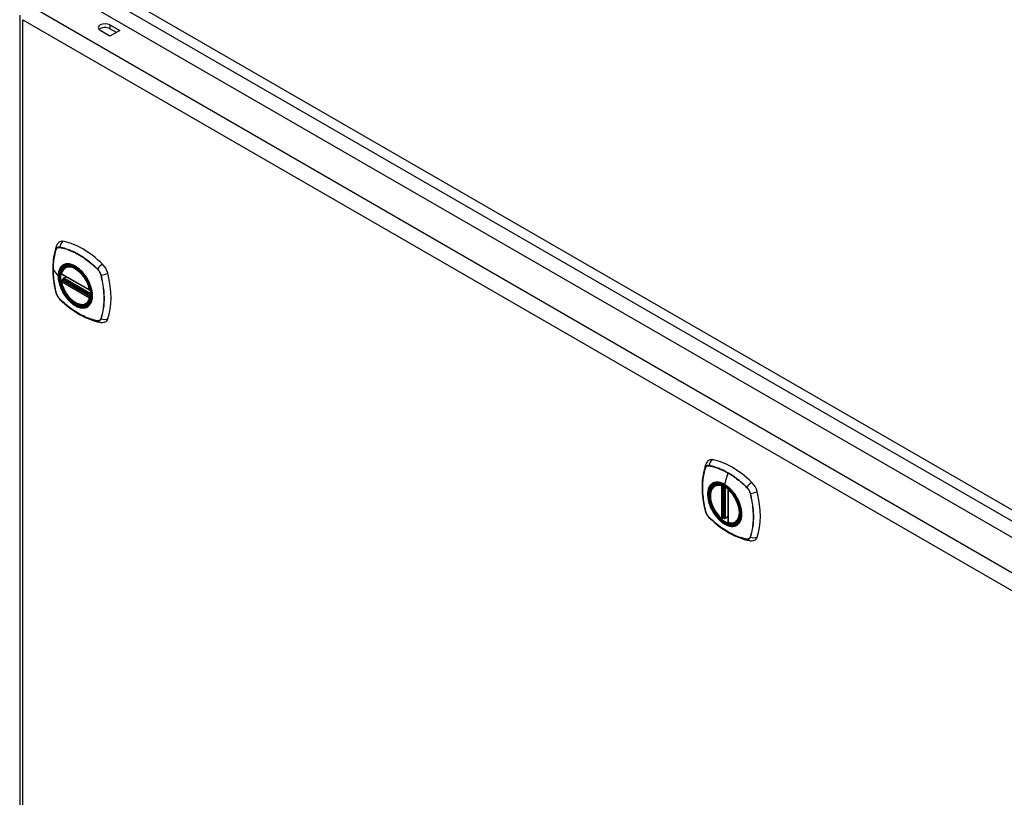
# Model space of a CAD drawing. Header units: inches. Extents: x 11 to 198, y 14 to 125.
# Tile 22 of 24: x 169 to 183, y 88 to 99. Entities that reach past the tile are written whole.
import ezdxf

# ---------------------------------------------------------------- set-up
doc = ezdxf.new("R2010")
doc.units = ezdxf.units.IN
doc.header["$MEASUREMENT"] = 0
doc.layers.add('Visible Edges(ANSI)', color=7, linetype='Continuous', lineweight=25)
doc.layers.add('Visible Tangent Edges(ANSI)', color=7, linetype='Continuous', lineweight=25)

msp = doc.modelspace()

# ---------------------------------------------------------------- linework, layer by layer
at = {"layer": 'Visible Edges(ANSI)'}
for p, q in [((169.135, 99.79), (190.062, 87.707)), ((168.522, 99.397), (168.522, 65.528)), ((169.852, 99.088), (169.709, 99.171)), ((169.852, 99.254), (169.996, 99.171)), ((169.948, 99.144), (169.852, 99.199)), ((169.996, 99.171), (169.852, 99.088)), ((169.197, 95.686), (169.207, 95.692)), ((169.14, 95.582), (169.554, 95.343)), ((169.14, 95.486), (169.154, 95.494)), ((169.16, 95.506), (169.16, 95.508)), ((169.165, 95.52), (169.206, 95.544)), ((169.51, 95.144), (169.52, 95.15)), ((178.768, 92.467), (178.778, 92.473)), ((178.962, 92.406), (178.962, 91.928)), ((178.894, 91.984), (178.88, 91.976)), ((178.908, 91.982), (178.906, 91.983)), ((178.962, 92.004), (178.922, 91.981)), ((179.081, 91.925), (179.091, 91.931))]:
    msp.add_line(p, q, dxfattribs=at)
at = {"layer": 'Visible Edges(ANSI)', "flags": 128}
for points in [[(169.06, 95.991), (169.048, 95.954), (169.038, 95.916), (169.029, 95.877), (169.022, 95.838), (169.017, 95.797), (169.013, 95.756), (169.01, 95.714), (169.01, 95.671), (169.01, 95.628), (169.013, 95.584), (169.016, 95.539), (169.022, 95.494), (169.028, 95.449), (169.036, 95.403), (169.046, 95.358), (169.057, 95.311)], [(169.103, 96.053), (169.095, 96.046), (169.088, 96.039), (169.076, 96.023), (169.067, 96.007), (169.06, 95.991)], [(169.135, 95.595), (169.139, 95.61), (169.144, 95.624), (169.151, 95.637), (169.158, 95.649), (169.166, 95.66), (169.176, 95.67), (169.186, 95.678), (169.197, 95.686)], [(169.154, 95.494), (169.157, 95.496), (169.159, 95.499), (169.16, 95.503), (169.16, 95.506)], [(169.45, 95.606), (169.468, 95.583), (169.486, 95.56), (169.503, 95.535), (169.518, 95.51), (169.533, 95.484), (169.546, 95.457), (169.557, 95.43), (169.567, 95.402)], [(169.51, 95.144), (169.498, 95.138), (169.486, 95.133), (169.474, 95.13), (169.46, 95.128), (169.447, 95.128), (169.433, 95.129), (169.419, 95.131), (169.404, 95.134), (169.39, 95.139), (169.375, 95.145), (169.36, 95.152), (169.345, 95.16), (169.331, 95.169), (169.316, 95.179), (169.302, 95.19), (169.288, 95.202), (169.274, 95.215), (169.261, 95.229), (169.248, 95.244), (169.235, 95.259), (169.223, 95.275), (169.211, 95.292), (169.2, 95.309), (169.19, 95.326), (169.18, 95.344), (169.171, 95.363), (169.163, 95.381), (169.156, 95.4), (169.149, 95.418), (169.143, 95.437), (169.139, 95.456), (169.135, 95.474)], [(169.057, 95.311), (169.061, 95.297), (169.066, 95.283), (169.072, 95.269), (169.079, 95.256), (169.087, 95.244), (169.096, 95.232), (169.105, 95.22), (169.116, 95.209)], [(169.116, 95.209), (169.15, 95.177), (169.185, 95.146), (169.221, 95.116), (169.257, 95.087), (169.293, 95.06), (169.329, 95.035), (169.366, 95.011), (169.404, 94.989), (169.441, 94.968), (169.478, 94.949), (169.516, 94.932), (169.554, 94.916), (169.592, 94.902), (169.63, 94.89), (169.668, 94.881), (169.706, 94.873)], [(169.706, 94.873), (169.723, 94.87), (169.742, 94.87), (169.761, 94.873), (169.771, 94.875), (169.781, 94.879)], [(178.631, 92.772), (178.619, 92.736), (178.608, 92.698), (178.6, 92.659), (178.593, 92.619), (178.587, 92.579), (178.583, 92.538), (178.581, 92.495), (178.58, 92.453), (178.581, 92.409), (178.583, 92.365), (178.587, 92.321), (178.592, 92.276), (178.599, 92.231), (178.607, 92.185), (178.617, 92.139), (178.628, 92.093)], [(178.674, 92.835), (178.666, 92.828), (178.659, 92.82), (178.647, 92.805), (178.638, 92.789), (178.631, 92.772)], [(178.866, 91.977), (178.852, 91.99), (178.839, 92.003), (178.825, 92.018), (178.812, 92.033), (178.8, 92.048), (178.788, 92.065), (178.777, 92.081), (178.766, 92.099), (178.756, 92.116), (178.747, 92.135), (178.738, 92.153), (178.73, 92.171), (178.723, 92.19), (178.717, 92.209), (178.712, 92.227), (178.707, 92.246), (178.704, 92.264), (178.701, 92.282), (178.7, 92.3), (178.699, 92.317), (178.7, 92.334), (178.701, 92.35), (178.703, 92.366), (178.707, 92.381), (178.711, 92.395), (178.716, 92.408), (178.722, 92.421), (178.73, 92.432), (178.738, 92.443), (178.747, 92.452), (178.757, 92.46), (178.768, 92.467)], [(179.02, 92.387), (179.039, 92.365), (179.057, 92.342), (179.074, 92.317), (179.089, 92.291), (179.103, 92.265), (179.116, 92.238), (179.128, 92.211), (179.138, 92.184)], [(178.628, 92.093), (178.632, 92.079), (178.637, 92.065), (178.643, 92.051), (178.65, 92.038), (178.658, 92.026), (178.666, 92.014), (178.676, 92.002), (178.686, 91.991)], [(178.686, 91.991), (178.721, 91.959), (178.756, 91.927), (178.791, 91.898), (178.827, 91.869), (178.863, 91.842), (178.9, 91.817), (178.937, 91.793), (178.974, 91.77), (179.012, 91.75), (179.049, 91.731), (179.087, 91.713), (179.125, 91.698), (179.163, 91.684), (179.201, 91.672), (179.238, 91.662), (179.276, 91.654)], [(178.906, 91.983), (178.904, 91.985), (178.9, 91.986), (178.897, 91.985), (178.894, 91.984)], [(179.081, 91.925), (179.069, 91.919), (179.056, 91.915), (179.043, 91.912), (179.029, 91.91), (179.015, 91.91), (179.001, 91.911), (178.986, 91.913), (178.971, 91.917)], [(179.276, 91.654), (179.294, 91.652), (179.312, 91.652), (179.332, 91.655), (179.342, 91.657), (179.352, 91.661)]]:
    msp.add_lwpolyline(points, dxfattribs=at)
at = {"layer": 'Visible Edges(ANSI)'}
for centre, start, end in [((169.146, 95.592), 166.5554, 240), ((169.171, 95.51), 120, 187.8283), ((169.146, 95.476), 120, 190.611), ((169.56, 95.353), 240, 282.6344), ((178.974, 92.406), 137.3656, 180), ((178.874, 91.986), 229.389, 300), ((178.916, 91.991), 232.1717, 300), ((178.974, 91.928), 180, 253.4446)]:
    msp.add_arc(centre, 0.0118, start, end, dxfattribs=at)
for centre, major_axis, start_param, end_param in [((169.781, 99.213), (-0.102, 0), 3.926991, 7.068583), ((169.781, 99.157), (-0.102, 0), 3.926991, 5.789668), ((169.2, 95.905), (-0.089, 0.153), 5.825423, 6.381985), ((169.451, 94.908), (-0.64, 1.108), 5.170151, 5.825423), ((169.346, 95.41), (0.157, -0.273), 2.363977, 7.060801), ((169.702, 95.616), (0.089, -0.153), 1.113034, 2.028558), ((168.964, 95.752), (-0.64, 1.108), 3.599355, 4.254627), ((169.702, 95.036), (0.089, -0.153), 6.184386, 6.740947), ((178.771, 92.687), (-0.089, 0.153), 5.825423, 6.381985), ((179.022, 91.69), (-0.64, 1.108), 5.170151, 5.825423), ((178.917, 92.192), (0.157, -0.273), 2.363977, 7.060801), ((179.273, 92.398), (0.089, -0.153), 1.113034, 2.028558), ((178.535, 92.534), (-0.64, 1.108), 3.599355, 4.254627), ((179.273, 91.818), (0.089, -0.153), 6.184386, 6.740947)]:
    msp.add_ellipse(centre, major_axis=major_axis, ratio=0.57735, start_param=start_param, end_param=end_param, dxfattribs=at)
for centre, major_axis in [((169.343, 95.408), (0.16, -0.277)), ((178.913, 92.19), (-0.16, 0.277))]:
    msp.add_ellipse(centre, major_axis=major_axis, ratio=0.57735, dxfattribs=at)
at = {"layer": 'Visible Tangent Edges(ANSI)'}
for p, q in [((190.415, 87.907), (169.342, 100.074)), ((169.272, 99.953), (190.345, 87.786)), ((189.61, 87.446), (168.683, 99.529)), ((168.569, 99.332), (189.497, 87.249)), ((168.569, 65.463), (168.569, 99.332)), ((169.852, 99.254), (169.852, 99.199)), ((169.06, 95.946), (169.06, 95.946)), ((169.112, 95.976), (169.112, 95.976)), ((169.014, 95.652), (169.089, 95.554)), ((169.667, 95.656), (169.667, 95.655)), ((169.552, 95.348), (169.138, 95.587)), ((169.146, 95.486), (169.158, 95.492)), ((169.158, 95.492), (169.568, 95.256)), ((169.569, 95.273), (169.166, 95.505)), ((169.171, 95.52), (169.21, 95.542)), ((169.569, 95.29), (169.171, 95.52)), ((169.719, 95.566), (169.719, 95.565)), ((169.138, 95.471), (169.552, 95.232)), ((169.56, 95.247), (169.146, 95.486)), ((169.06, 95.305), (169.06, 95.306)), ((169.112, 95.215), (169.112, 95.216)), ((169.567, 95.251), (169.56, 95.247)), ((169.719, 94.925), (169.719, 94.925)), ((169.667, 94.895), (169.667, 94.895)), ((178.683, 92.758), (178.683, 92.757)), ((178.631, 92.727), (178.631, 92.728)), ((178.96, 92.651), (178.912, 92.481)), ((178.866, 92.459), (178.866, 91.982)), ((178.882, 92.459), (178.889, 92.463)), ((178.882, 91.982), (178.882, 92.459)), ((178.894, 92.462), (178.894, 91.988)), ((178.909, 91.989), (178.909, 92.454)), ((178.924, 91.986), (178.924, 92.445)), ((178.966, 91.924), (178.966, 92.402)), ((179.237, 92.437), (179.238, 92.437)), ((179.289, 92.348), (179.29, 92.347)), ((178.631, 92.087), (178.631, 92.087)), ((178.962, 92.008), (178.924, 91.986)), ((178.683, 91.997), (178.683, 91.997)), ((178.894, 91.988), (178.882, 91.982)), ((179.238, 91.677), (179.237, 91.677)), ((179.29, 91.707), (179.289, 91.707))]:
    msp.add_line(p, q, dxfattribs=at)
at = {"layer": 'Visible Tangent Edges(ANSI)', "flags": 128}
for points in [[(169.06, 95.948), (169.052, 95.926), (169.046, 95.904), (169.04, 95.881), (169.034, 95.857), (169.029, 95.833), (169.025, 95.809), (169.022, 95.784), (169.019, 95.758), (169.017, 95.733), (169.015, 95.706), (169.014, 95.68), (169.014, 95.653), (169.014, 95.625), (169.015, 95.598), (169.017, 95.569), (169.019, 95.541), (169.022, 95.512), (169.025, 95.483), (169.029, 95.454), (169.034, 95.425), (169.04, 95.395), (169.046, 95.366), (169.052, 95.336), (169.06, 95.306)], [(169.014, 95.652), (169.014, 95.666), (169.015, 95.679), (169.015, 95.692), (169.016, 95.706), (169.016, 95.719), (169.017, 95.732), (169.018, 95.745), (169.019, 95.758), (169.021, 95.77), (169.022, 95.783), (169.024, 95.795), (169.026, 95.808), (169.028, 95.82), (169.03, 95.832), (169.032, 95.844), (169.035, 95.856), (169.037, 95.868), (169.04, 95.879), (169.043, 95.891), (169.046, 95.902), (169.05, 95.913), (169.053, 95.924), (169.057, 95.935), (169.06, 95.946)], [(169.112, 95.978), (169.109, 95.979), (169.106, 95.979), (169.103, 95.979), (169.1, 95.979), (169.098, 95.979), (169.095, 95.979), (169.092, 95.978), (169.09, 95.978), (169.087, 95.977), (169.084, 95.976), (169.082, 95.975), (169.08, 95.974), (169.078, 95.972), (169.075, 95.971), (169.073, 95.969), (169.071, 95.967), (169.07, 95.965), (169.068, 95.963), (169.066, 95.961), (169.065, 95.958), (169.063, 95.956), (169.062, 95.953), (169.061, 95.951), (169.06, 95.948)], [(169.06, 95.946), (169.061, 95.949), (169.063, 95.951), (169.064, 95.954), (169.065, 95.956), (169.067, 95.959), (169.069, 95.961), (169.07, 95.963), (169.072, 95.965), (169.074, 95.967), (169.076, 95.968), (169.078, 95.97), (169.08, 95.971), (169.083, 95.972), (169.085, 95.973), (169.087, 95.974), (169.09, 95.975), (169.092, 95.976), (169.095, 95.976), (169.098, 95.976), (169.101, 95.977), (169.103, 95.977), (169.106, 95.976), (169.109, 95.976), (169.112, 95.976)], [(169.668, 95.657), (169.646, 95.678), (169.623, 95.699), (169.6, 95.719), (169.577, 95.739), (169.554, 95.758), (169.531, 95.776), (169.507, 95.793), (169.484, 95.81), (169.46, 95.826), (169.437, 95.842), (169.413, 95.857), (169.39, 95.871), (169.366, 95.884), (169.342, 95.896), (169.319, 95.908), (169.296, 95.919), (169.272, 95.929), (169.249, 95.938), (169.226, 95.947), (169.203, 95.955), (169.18, 95.962), (169.157, 95.968), (169.135, 95.973), (169.112, 95.978)], [(169.112, 95.976), (169.135, 95.971), (169.157, 95.966), (169.18, 95.96), (169.203, 95.953), (169.226, 95.945), (169.249, 95.937), (169.272, 95.927), (169.295, 95.917), (169.319, 95.906), (169.342, 95.895), (169.366, 95.882), (169.389, 95.869), (169.413, 95.855), (169.436, 95.841), (169.46, 95.825), (169.483, 95.809), (169.506, 95.792), (169.53, 95.775), (169.553, 95.756), (169.576, 95.737), (169.599, 95.718), (169.622, 95.698), (169.644, 95.677), (169.667, 95.656)], [(169.06, 95.306), (169.057, 95.321), (169.053, 95.335), (169.05, 95.35), (169.046, 95.365), (169.043, 95.38), (169.04, 95.395), (169.037, 95.41), (169.035, 95.425), (169.032, 95.439), (169.03, 95.454), (169.028, 95.469), (169.026, 95.483), (169.024, 95.498), (169.022, 95.512), (169.021, 95.526), (169.019, 95.541), (169.018, 95.555), (169.017, 95.569), (169.016, 95.583), (169.016, 95.597), (169.015, 95.611), (169.015, 95.625), (169.014, 95.639), (169.014, 95.652)], [(169.147, 95.706), (169.143, 95.702), (169.138, 95.698), (169.134, 95.693), (169.13, 95.689), (169.126, 95.684), (169.123, 95.679), (169.119, 95.673), (169.116, 95.668), (169.113, 95.662), (169.11, 95.656), (169.107, 95.65), (169.104, 95.644), (169.102, 95.637), (169.1, 95.63), (169.098, 95.623), (169.096, 95.616), (169.095, 95.609), (169.093, 95.601), (169.092, 95.594), (169.091, 95.586), (169.09, 95.578), (169.09, 95.57), (169.09, 95.562), (169.089, 95.554)], [(169.093, 95.552), (169.094, 95.575), (169.097, 95.598), (169.101, 95.619), (169.107, 95.639), (169.115, 95.657), (169.124, 95.673), (169.135, 95.687), (169.147, 95.7), (169.161, 95.71), (169.176, 95.718), (169.192, 95.724), (169.209, 95.728), (169.227, 95.73), (169.246, 95.729), (169.266, 95.726), (169.286, 95.721), (169.307, 95.713), (169.328, 95.704), (169.348, 95.692), (169.369, 95.678), (169.39, 95.663), (169.41, 95.645), (169.43, 95.626), (169.449, 95.606)], [(169.181, 95.725), (169.179, 95.724), (169.178, 95.724), (169.176, 95.723), (169.175, 95.722), (169.173, 95.722), (169.172, 95.721), (169.17, 95.72), (169.169, 95.72), (169.167, 95.719), (169.166, 95.718), (169.165, 95.717), (169.163, 95.717), (169.162, 95.716), (169.16, 95.715), (169.159, 95.714), (169.158, 95.713), (169.156, 95.712), (169.155, 95.711), (169.154, 95.711), (169.152, 95.71), (169.151, 95.709), (169.15, 95.708), (169.149, 95.707), (169.147, 95.706)], [(169.502, 95.539), (169.491, 95.556), (169.479, 95.572), (169.467, 95.588), (169.454, 95.604), (169.441, 95.618), (169.427, 95.632), (169.413, 95.646), (169.399, 95.658), (169.385, 95.67), (169.371, 95.68), (169.356, 95.69), (169.342, 95.699), (169.327, 95.707), (169.313, 95.714), (169.298, 95.72), (169.284, 95.725), (169.27, 95.729), (169.256, 95.731), (169.242, 95.733), (169.229, 95.733), (169.216, 95.733), (169.204, 95.731), (169.192, 95.729), (169.181, 95.725)], [(169.667, 95.655), (169.67, 95.652), (169.673, 95.649), (169.676, 95.646), (169.679, 95.643), (169.681, 95.64), (169.684, 95.636), (169.687, 95.633), (169.689, 95.629), (169.692, 95.625), (169.694, 95.622), (169.697, 95.618), (169.699, 95.614), (169.701, 95.61), (169.703, 95.606), (169.705, 95.602), (169.707, 95.598), (169.709, 95.594), (169.711, 95.59), (169.712, 95.586), (169.714, 95.582), (169.715, 95.578), (169.716, 95.574), (169.718, 95.57), (169.719, 95.566)], [(169.721, 95.566), (169.72, 95.57), (169.719, 95.574), (169.717, 95.578), (169.716, 95.582), (169.714, 95.587), (169.713, 95.591), (169.711, 95.595), (169.709, 95.599), (169.707, 95.603), (169.705, 95.607), (169.703, 95.611), (169.701, 95.615), (169.698, 95.619), (169.696, 95.623), (169.694, 95.627), (169.691, 95.63), (169.688, 95.634), (169.686, 95.638), (169.683, 95.641), (169.68, 95.645), (169.677, 95.648), (169.674, 95.651), (169.671, 95.654), (169.668, 95.657)], [(169.089, 95.554), (169.09, 95.545), (169.09, 95.537), (169.09, 95.528), (169.091, 95.519), (169.092, 95.51), (169.093, 95.501), (169.095, 95.492), (169.096, 95.483), (169.098, 95.474), (169.1, 95.465), (169.102, 95.455), (169.104, 95.446), (169.107, 95.437), (169.11, 95.427), (169.113, 95.418), (169.116, 95.409), (169.119, 95.399), (169.123, 95.39), (169.126, 95.38), (169.13, 95.371), (169.134, 95.362), (169.138, 95.352), (169.143, 95.343), (169.147, 95.334)], [(169.567, 95.402), (169.58, 95.354), (169.589, 95.308), (169.591, 95.263), (169.588, 95.222), (169.58, 95.185), (169.566, 95.153), (169.547, 95.127), (169.524, 95.106), (169.497, 95.093), (169.466, 95.087), (169.433, 95.088), (169.397, 95.096), (169.36, 95.111), (169.323, 95.133), (169.286, 95.16), (169.251, 95.193), (169.217, 95.232), (169.186, 95.273), (169.159, 95.318), (169.136, 95.365), (169.118, 95.413), (169.104, 95.461), (169.096, 95.507), (169.093, 95.552)], [(169.154, 95.494), (169.154, 95.494), (169.154, 95.494), (169.154, 95.494), (169.154, 95.494), (169.154, 95.494), (169.154, 95.494), (169.154, 95.494), (169.154, 95.494), (169.154, 95.494), (169.154, 95.494), (169.154, 95.494), (169.154, 95.494), (169.154, 95.494), (169.154, 95.494), (169.154, 95.494), (169.154, 95.494), (169.154, 95.494), (169.154, 95.494), (169.154, 95.494), (169.154, 95.494), (169.154, 95.494), (169.154, 95.494), (169.154, 95.494), (169.154, 95.494)], [(169.154, 95.494), (169.154, 95.494), (169.154, 95.494), (169.154, 95.494), (169.154, 95.494), (169.154, 95.494), (169.154, 95.494), (169.154, 95.494), (169.154, 95.494), (169.154, 95.494), (169.154, 95.494), (169.154, 95.494), (169.155, 95.494), (169.155, 95.494), (169.155, 95.494), (169.155, 95.493), (169.155, 95.493), (169.155, 95.493), (169.155, 95.493), (169.155, 95.493), (169.156, 95.493), (169.156, 95.493), (169.156, 95.493), (169.156, 95.493), (169.156, 95.493)], [(169.156, 95.493), (169.156, 95.493), (169.156, 95.493), (169.156, 95.493), (169.157, 95.493), (169.157, 95.493), (169.157, 95.493), (169.157, 95.493), (169.157, 95.493), (169.157, 95.493), (169.157, 95.493), (169.157, 95.493), (169.157, 95.493), (169.157, 95.493), (169.157, 95.493), (169.157, 95.493), (169.157, 95.493), (169.157, 95.493), (169.157, 95.492), (169.157, 95.492), (169.158, 95.492), (169.158, 95.492), (169.158, 95.492), (169.158, 95.492), (169.158, 95.492)], [(169.16, 95.507), (169.16, 95.507), (169.16, 95.507), (169.16, 95.507), (169.16, 95.507), (169.16, 95.507), (169.16, 95.507), (169.16, 95.507), (169.16, 95.507), (169.16, 95.507), (169.16, 95.507), (169.16, 95.507), (169.16, 95.507), (169.16, 95.507), (169.16, 95.507), (169.16, 95.506), (169.16, 95.506), (169.16, 95.506), (169.16, 95.506), (169.16, 95.506), (169.16, 95.506), (169.16, 95.506), (169.16, 95.506), (169.16, 95.506), (169.16, 95.506)], [(169.163, 95.507), (169.163, 95.507), (169.163, 95.507), (169.163, 95.507), (169.162, 95.507), (169.162, 95.507), (169.162, 95.507), (169.162, 95.507), (169.162, 95.507), (169.162, 95.507), (169.161, 95.507), (169.161, 95.507), (169.161, 95.507), (169.161, 95.507), (169.161, 95.507), (169.161, 95.507), (169.161, 95.507), (169.161, 95.507), (169.16, 95.507), (169.16, 95.507), (169.16, 95.507), (169.16, 95.507), (169.16, 95.507), (169.16, 95.507), (169.16, 95.507)], [(169.166, 95.505), (169.166, 95.505), (169.166, 95.505), (169.166, 95.505), (169.166, 95.505), (169.165, 95.505), (169.165, 95.506), (169.165, 95.506), (169.165, 95.506), (169.165, 95.506), (169.165, 95.506), (169.165, 95.506), (169.165, 95.506), (169.164, 95.506), (169.164, 95.506), (169.164, 95.506), (169.164, 95.506), (169.164, 95.506), (169.164, 95.506), (169.164, 95.506), (169.164, 95.506), (169.163, 95.506), (169.163, 95.507), (169.163, 95.507), (169.163, 95.507)], [(169.536, 95.481), (169.534, 95.484), (169.533, 95.486), (169.532, 95.489), (169.531, 95.491), (169.529, 95.494), (169.528, 95.496), (169.527, 95.499), (169.525, 95.501), (169.524, 95.503), (169.523, 95.506), (169.521, 95.508), (169.52, 95.511), (169.518, 95.513), (169.517, 95.515), (169.516, 95.518), (169.514, 95.52), (169.513, 95.523), (169.511, 95.525), (169.51, 95.527), (169.508, 95.53), (169.507, 95.532), (169.505, 95.534), (169.504, 95.537), (169.502, 95.539)], [(169.719, 95.565), (169.726, 95.535), (169.733, 95.506), (169.739, 95.476), (169.744, 95.446), (169.749, 95.417), (169.753, 95.388), (169.757, 95.359), (169.76, 95.331), (169.762, 95.302), (169.764, 95.274), (169.765, 95.247), (169.765, 95.219), (169.765, 95.192), (169.764, 95.166), (169.762, 95.14), (169.76, 95.114), (169.757, 95.088), (169.753, 95.063), (169.749, 95.039), (169.744, 95.015), (169.739, 94.992), (169.733, 94.969), (169.726, 94.947), (169.719, 94.925)], [(169.721, 94.924), (169.728, 94.946), (169.735, 94.968), (169.741, 94.991), (169.746, 95.014), (169.751, 95.038), (169.755, 95.063), (169.758, 95.088), (169.761, 95.113), (169.764, 95.139), (169.765, 95.165), (169.766, 95.192), (169.766, 95.219), (169.766, 95.246), (169.765, 95.274), (169.763, 95.302), (169.761, 95.331), (169.758, 95.359), (169.755, 95.388), (169.751, 95.417), (169.746, 95.447), (169.741, 95.476), (169.735, 95.506), (169.728, 95.536), (169.721, 95.566)], [(169.536, 95.11), (169.545, 95.118), (169.553, 95.127), (169.561, 95.137), (169.567, 95.148), (169.574, 95.159), (169.579, 95.172), (169.584, 95.185), (169.587, 95.199), (169.59, 95.214), (169.592, 95.23), (169.594, 95.246), (169.594, 95.262), (169.594, 95.279), (169.592, 95.297), (169.59, 95.315), (169.587, 95.333), (169.584, 95.351), (169.579, 95.37), (169.574, 95.389), (169.567, 95.407), (169.561, 95.426), (169.553, 95.445), (169.545, 95.463), (169.536, 95.481)], [(169.06, 95.306), (169.061, 95.302), (169.062, 95.298), (169.063, 95.293), (169.065, 95.289), (169.066, 95.285), (169.068, 95.281), (169.07, 95.277), (169.071, 95.273), (169.073, 95.269), (169.075, 95.265), (169.078, 95.261), (169.08, 95.257), (169.082, 95.253), (169.084, 95.249), (169.087, 95.245), (169.09, 95.241), (169.092, 95.238), (169.095, 95.234), (169.098, 95.231), (169.1, 95.227), (169.103, 95.224), (169.106, 95.221), (169.109, 95.218), (169.112, 95.215)], [(169.112, 95.216), (169.109, 95.219), (169.106, 95.222), (169.103, 95.225), (169.101, 95.228), (169.098, 95.231), (169.095, 95.235), (169.092, 95.238), (169.09, 95.242), (169.087, 95.246), (169.085, 95.249), (169.083, 95.253), (169.08, 95.257), (169.078, 95.261), (169.076, 95.265), (169.074, 95.269), (169.072, 95.273), (169.07, 95.277), (169.069, 95.281), (169.067, 95.285), (169.065, 95.289), (169.064, 95.293), (169.063, 95.297), (169.061, 95.301), (169.06, 95.305)], [(169.667, 94.895), (169.644, 94.9), (169.622, 94.905), (169.599, 94.911), (169.576, 94.918), (169.553, 94.926), (169.53, 94.934), (169.507, 94.944), (169.484, 94.954), (169.461, 94.965), (169.437, 94.976), (169.414, 94.989), (169.39, 95.002), (169.367, 95.016), (169.343, 95.03), (169.32, 95.046), (169.296, 95.062), (169.273, 95.079), (169.249, 95.096), (169.226, 95.115), (169.203, 95.134), (169.18, 95.153), (169.157, 95.173), (169.135, 95.194), (169.112, 95.215)], [(169.112, 95.215), (169.135, 95.193), (169.157, 95.172), (169.18, 95.152), (169.203, 95.133), (169.226, 95.114), (169.25, 95.096), (169.273, 95.078), (169.296, 95.061), (169.32, 95.045), (169.343, 95.03), (169.367, 95.015), (169.391, 95.001), (169.414, 94.988), (169.438, 94.975), (169.461, 94.964), (169.485, 94.953), (169.508, 94.942), (169.531, 94.933), (169.554, 94.924), (169.577, 94.917), (169.6, 94.91), (169.623, 94.904), (169.646, 94.898), (169.668, 94.894)], [(169.147, 95.334), (169.149, 95.332), (169.15, 95.329), (169.151, 95.327), (169.152, 95.324), (169.154, 95.322), (169.155, 95.319), (169.156, 95.317), (169.158, 95.314), (169.159, 95.312), (169.16, 95.31), (169.162, 95.307), (169.163, 95.305), (169.165, 95.302), (169.166, 95.3), (169.167, 95.298), (169.169, 95.295), (169.17, 95.293), (169.172, 95.29), (169.173, 95.288), (169.175, 95.286), (169.176, 95.283), (169.178, 95.281), (169.179, 95.279), (169.181, 95.276)], [(169.181, 95.276), (169.192, 95.26), (169.204, 95.243), (169.216, 95.227), (169.229, 95.212), (169.243, 95.197), (169.256, 95.183), (169.27, 95.17), (169.284, 95.158), (169.298, 95.146), (169.313, 95.135), (169.327, 95.125), (169.342, 95.116), (169.356, 95.109), (169.371, 95.102), (169.385, 95.096), (169.4, 95.091), (169.414, 95.087), (169.427, 95.084), (169.441, 95.083), (169.454, 95.082), (169.467, 95.083), (169.479, 95.084), (169.491, 95.087), (169.502, 95.091)], [(169.502, 95.091), (169.504, 95.091), (169.505, 95.092), (169.507, 95.092), (169.508, 95.093), (169.51, 95.094), (169.511, 95.094), (169.513, 95.095), (169.514, 95.096), (169.516, 95.097), (169.517, 95.097), (169.518, 95.098), (169.52, 95.099), (169.521, 95.1), (169.523, 95.1), (169.524, 95.101), (169.525, 95.102), (169.527, 95.103), (169.528, 95.104), (169.529, 95.105), (169.531, 95.106), (169.532, 95.107), (169.533, 95.108), (169.534, 95.109), (169.536, 95.11)], [(169.719, 94.925), (169.718, 94.922), (169.716, 94.92), (169.715, 94.917), (169.714, 94.915), (169.712, 94.912), (169.711, 94.91), (169.709, 94.908), (169.707, 94.906), (169.705, 94.904), (169.703, 94.903), (169.701, 94.901), (169.699, 94.9), (169.697, 94.899), (169.694, 94.898), (169.692, 94.897), (169.689, 94.896), (169.687, 94.895), (169.684, 94.895), (169.681, 94.894), (169.679, 94.894), (169.676, 94.894), (169.673, 94.894), (169.67, 94.895), (169.667, 94.895)], [(169.668, 94.894), (169.671, 94.893), (169.674, 94.893), (169.677, 94.893), (169.68, 94.893), (169.683, 94.893), (169.686, 94.893), (169.688, 94.893), (169.691, 94.894), (169.694, 94.895), (169.696, 94.896), (169.698, 94.897), (169.701, 94.898), (169.703, 94.899), (169.705, 94.901), (169.707, 94.903), (169.709, 94.905), (169.711, 94.906), (169.713, 94.909), (169.714, 94.911), (169.716, 94.913), (169.717, 94.916), (169.719, 94.918), (169.72, 94.921), (169.721, 94.924)], [(178.683, 92.76), (178.68, 92.76), (178.677, 92.761), (178.674, 92.761), (178.671, 92.761), (178.668, 92.761), (178.666, 92.761), (178.663, 92.76), (178.66, 92.759), (178.658, 92.759), (178.655, 92.758), (178.653, 92.757), (178.65, 92.755), (178.648, 92.754), (178.646, 92.752), (178.644, 92.751), (178.642, 92.749), (178.64, 92.747), (178.638, 92.745), (178.637, 92.743), (178.635, 92.74), (178.634, 92.738), (178.633, 92.735), (178.631, 92.732), (178.63, 92.729)], [(178.631, 92.728), (178.632, 92.73), (178.633, 92.733), (178.635, 92.736), (178.636, 92.738), (178.638, 92.74), (178.639, 92.743), (178.641, 92.745), (178.643, 92.747), (178.645, 92.748), (178.647, 92.75), (178.649, 92.752), (178.651, 92.753), (178.653, 92.754), (178.656, 92.755), (178.658, 92.756), (178.661, 92.757), (178.663, 92.757), (178.666, 92.758), (178.668, 92.758), (178.671, 92.758), (178.674, 92.758), (178.677, 92.758), (178.68, 92.758), (178.683, 92.758)], [(179.239, 92.439), (179.216, 92.46), (179.194, 92.481), (179.171, 92.501), (179.148, 92.52), (179.125, 92.539), (179.101, 92.558), (179.078, 92.575), (179.055, 92.592), (179.031, 92.608), (179.007, 92.624), (178.984, 92.638), (178.96, 92.652), (178.937, 92.665), (178.913, 92.678), (178.89, 92.69), (178.866, 92.701), (178.843, 92.711), (178.82, 92.72), (178.796, 92.729), (178.773, 92.737), (178.751, 92.744), (178.728, 92.75), (178.705, 92.755), (178.683, 92.76)], [(178.683, 92.757), (178.694, 92.755), (178.705, 92.753), (178.717, 92.75), (178.728, 92.748), (178.739, 92.745), (178.751, 92.742), (178.762, 92.738), (178.773, 92.735), (178.785, 92.731), (178.796, 92.727), (178.808, 92.723), (178.82, 92.718), (178.831, 92.714), (178.843, 92.709), (178.855, 92.704), (178.866, 92.699), (178.878, 92.694), (178.89, 92.688), (178.902, 92.682), (178.913, 92.676), (178.925, 92.67), (178.937, 92.664), (178.949, 92.657), (178.96, 92.651)], [(178.63, 92.729), (178.623, 92.708), (178.616, 92.685), (178.61, 92.663), (178.605, 92.639), (178.6, 92.615), (178.596, 92.591), (178.592, 92.566), (178.59, 92.54), (178.587, 92.514), (178.586, 92.488), (178.585, 92.461), (178.584, 92.434), (178.585, 92.407), (178.586, 92.379), (178.587, 92.351), (178.59, 92.323), (178.593, 92.294), (178.596, 92.265), (178.6, 92.236), (178.605, 92.207), (178.61, 92.177), (178.616, 92.147), (178.623, 92.118), (178.63, 92.088)], [(178.631, 92.087), (178.624, 92.117), (178.617, 92.147), (178.611, 92.177), (178.606, 92.206), (178.601, 92.236), (178.597, 92.265), (178.593, 92.293), (178.59, 92.322), (178.588, 92.35), (178.586, 92.378), (178.585, 92.406), (178.585, 92.433), (178.585, 92.46), (178.586, 92.487), (178.588, 92.513), (178.59, 92.539), (178.593, 92.564), (178.596, 92.589), (178.601, 92.614), (178.605, 92.638), (178.611, 92.661), (178.617, 92.684), (178.624, 92.706), (178.631, 92.727)], [(178.96, 92.651), (178.972, 92.644), (178.984, 92.637), (178.995, 92.63), (179.007, 92.622), (179.019, 92.614), (179.031, 92.607), (179.042, 92.599), (179.054, 92.591), (179.066, 92.582), (179.077, 92.574), (179.089, 92.565), (179.101, 92.556), (179.112, 92.547), (179.124, 92.538), (179.136, 92.529), (179.147, 92.519), (179.158, 92.509), (179.17, 92.499), (179.181, 92.49), (179.193, 92.479), (179.204, 92.469), (179.215, 92.459), (179.226, 92.448), (179.237, 92.437)], [(178.718, 92.487), (178.709, 92.479), (178.701, 92.47), (178.693, 92.46), (178.686, 92.45), (178.68, 92.438), (178.675, 92.425), (178.67, 92.412), (178.667, 92.398), (178.664, 92.383), (178.662, 92.368), (178.661, 92.352), (178.66, 92.335), (178.661, 92.318), (178.662, 92.301), (178.664, 92.283), (178.667, 92.265), (178.671, 92.246), (178.675, 92.228), (178.68, 92.209), (178.687, 92.19), (178.693, 92.171), (178.701, 92.153), (178.709, 92.134), (178.718, 92.116)], [(179.138, 92.184), (179.155, 92.116), (179.162, 92.05), (179.157, 91.992), (179.141, 91.942), (179.114, 91.904), (179.078, 91.879), (179.035, 91.869), (178.986, 91.873), (178.933, 91.892), (178.88, 91.924), (178.828, 91.969), (178.78, 92.024), (178.738, 92.086), (178.704, 92.153), (178.68, 92.222), (178.667, 92.29), (178.664, 92.353), (178.674, 92.408), (178.694, 92.453), (178.724, 92.487), (178.763, 92.506), (178.809, 92.511), (178.86, 92.501), (178.913, 92.477)], [(178.751, 92.507), (178.75, 92.506), (178.748, 92.505), (178.747, 92.505), (178.745, 92.504), (178.744, 92.503), (178.742, 92.503), (178.741, 92.502), (178.739, 92.501), (178.738, 92.501), (178.737, 92.5), (178.735, 92.499), (178.734, 92.498), (178.732, 92.498), (178.731, 92.497), (178.73, 92.496), (178.728, 92.495), (178.727, 92.494), (178.726, 92.493), (178.724, 92.492), (178.723, 92.491), (178.722, 92.49), (178.721, 92.489), (178.719, 92.488), (178.718, 92.487)], [(178.912, 92.481), (178.905, 92.485), (178.898, 92.489), (178.891, 92.492), (178.883, 92.496), (178.876, 92.499), (178.869, 92.502), (178.862, 92.504), (178.855, 92.507), (178.848, 92.509), (178.841, 92.51), (178.834, 92.512), (178.827, 92.513), (178.82, 92.514), (178.813, 92.515), (178.807, 92.515), (178.8, 92.515), (178.794, 92.515), (178.787, 92.515), (178.781, 92.514), (178.775, 92.513), (178.769, 92.512), (178.763, 92.51), (178.757, 92.509), (178.751, 92.507)], [(179.073, 92.321), (179.067, 92.329), (179.062, 92.338), (179.056, 92.346), (179.05, 92.354), (179.044, 92.362), (179.037, 92.37), (179.031, 92.378), (179.025, 92.386), (179.018, 92.393), (179.011, 92.4), (179.005, 92.407), (178.998, 92.414), (178.991, 92.421), (178.984, 92.427), (178.977, 92.434), (178.97, 92.44), (178.963, 92.446), (178.956, 92.452), (178.949, 92.457), (178.941, 92.462), (178.934, 92.467), (178.927, 92.472), (178.92, 92.477), (178.912, 92.481)], [(178.913, 92.477), (178.918, 92.475), (178.922, 92.472), (178.927, 92.469), (178.931, 92.466), (178.936, 92.463), (178.941, 92.46), (178.945, 92.456), (178.95, 92.453), (178.954, 92.45), (178.959, 92.446), (178.963, 92.442), (178.968, 92.439), (178.972, 92.435), (178.977, 92.431), (178.981, 92.427), (178.986, 92.423), (178.99, 92.419), (178.995, 92.414), (178.999, 92.41), (179.003, 92.406), (179.008, 92.401), (179.012, 92.397), (179.016, 92.392), (179.02, 92.387)], [(179.106, 92.263), (179.105, 92.266), (179.104, 92.268), (179.103, 92.271), (179.101, 92.273), (179.1, 92.275), (179.099, 92.278), (179.097, 92.28), (179.096, 92.283), (179.095, 92.285), (179.093, 92.288), (179.092, 92.29), (179.091, 92.292), (179.089, 92.295), (179.088, 92.297), (179.086, 92.3), (179.085, 92.302), (179.083, 92.304), (179.082, 92.307), (179.081, 92.309), (179.079, 92.311), (179.078, 92.314), (179.076, 92.316), (179.075, 92.318), (179.073, 92.321)], [(179.238, 92.437), (179.241, 92.434), (179.244, 92.431), (179.246, 92.428), (179.249, 92.425), (179.252, 92.421), (179.255, 92.418), (179.257, 92.414), (179.26, 92.411), (179.262, 92.407), (179.265, 92.403), (179.267, 92.4), (179.27, 92.396), (179.272, 92.392), (179.274, 92.388), (179.276, 92.384), (179.278, 92.38), (179.28, 92.376), (179.281, 92.372), (179.283, 92.368), (179.284, 92.364), (179.286, 92.36), (179.287, 92.356), (179.288, 92.352), (179.289, 92.348)], [(179.292, 92.348), (179.29, 92.352), (179.289, 92.356), (179.288, 92.36), (179.287, 92.364), (179.285, 92.368), (179.283, 92.373), (179.282, 92.377), (179.28, 92.381), (179.278, 92.385), (179.276, 92.389), (179.274, 92.393), (179.271, 92.397), (179.269, 92.401), (179.267, 92.405), (179.264, 92.408), (179.262, 92.412), (179.259, 92.416), (179.256, 92.419), (179.254, 92.423), (179.251, 92.426), (179.248, 92.43), (179.245, 92.433), (179.242, 92.436), (179.239, 92.439)], [(179.29, 92.347), (179.297, 92.317), (179.303, 92.287), (179.31, 92.258), (179.315, 92.228), (179.32, 92.199), (179.324, 92.17), (179.328, 92.141), (179.33, 92.112), (179.333, 92.084), (179.334, 92.056), (179.335, 92.028), (179.336, 92.001), (179.335, 91.974), (179.334, 91.948), (179.333, 91.921), (179.331, 91.896), (179.328, 91.87), (179.324, 91.845), (179.32, 91.821), (179.315, 91.797), (179.31, 91.774), (179.303, 91.751), (179.297, 91.729), (179.29, 91.707)], [(179.292, 91.706), (179.299, 91.727), (179.305, 91.75), (179.311, 91.773), (179.317, 91.796), (179.321, 91.82), (179.326, 91.845), (179.329, 91.87), (179.332, 91.895), (179.334, 91.921), (179.336, 91.947), (179.337, 91.974), (179.337, 92.001), (179.337, 92.028), (179.336, 92.056), (179.334, 92.084), (179.332, 92.112), (179.329, 92.141), (179.326, 92.17), (179.321, 92.199), (179.317, 92.228), (179.311, 92.258), (179.305, 92.288), (179.299, 92.318), (179.292, 92.348)], [(179.106, 91.892), (179.115, 91.9), (179.124, 91.909), (179.131, 91.919), (179.138, 91.93), (179.144, 91.941), (179.15, 91.954), (179.154, 91.967), (179.158, 91.981), (179.161, 91.996), (179.163, 92.011), (179.164, 92.027), (179.165, 92.044), (179.164, 92.061), (179.163, 92.079), (179.161, 92.096), (179.158, 92.115), (179.154, 92.133), (179.15, 92.152), (179.144, 92.17), (179.138, 92.189), (179.131, 92.208), (179.124, 92.226), (179.115, 92.245), (179.106, 92.263)], [(178.63, 92.088), (178.631, 92.083), (178.633, 92.079), (178.634, 92.075), (178.635, 92.071), (178.637, 92.067), (178.638, 92.063), (178.64, 92.059), (178.642, 92.054), (178.644, 92.05), (178.646, 92.046), (178.648, 92.042), (178.65, 92.038), (178.653, 92.034), (178.655, 92.031), (178.658, 92.027), (178.66, 92.023), (178.663, 92.019), (178.666, 92.016), (178.668, 92.012), (178.671, 92.009), (178.674, 92.006), (178.677, 92.002), (178.68, 91.999), (178.683, 91.996)], [(178.683, 91.997), (178.68, 92), (178.677, 92.003), (178.674, 92.007), (178.671, 92.01), (178.668, 92.013), (178.666, 92.017), (178.663, 92.02), (178.661, 92.024), (178.658, 92.027), (178.656, 92.031), (178.653, 92.035), (178.651, 92.039), (178.649, 92.043), (178.647, 92.046), (178.645, 92.05), (178.643, 92.054), (178.641, 92.058), (178.639, 92.062), (178.638, 92.067), (178.636, 92.071), (178.635, 92.075), (178.633, 92.079), (178.632, 92.083), (178.631, 92.087)], [(178.718, 92.116), (178.719, 92.113), (178.721, 92.111), (178.722, 92.108), (178.723, 92.106), (178.724, 92.104), (178.726, 92.101), (178.727, 92.099), (178.728, 92.096), (178.73, 92.094), (178.731, 92.091), (178.732, 92.089), (178.734, 92.087), (178.735, 92.084), (178.737, 92.082), (178.738, 92.079), (178.739, 92.077), (178.741, 92.075), (178.742, 92.072), (178.744, 92.07), (178.745, 92.068), (178.747, 92.065), (178.748, 92.063), (178.75, 92.06), (178.751, 92.058)], [(178.751, 92.058), (178.763, 92.041), (178.775, 92.025), (178.787, 92.009), (178.8, 91.994), (178.813, 91.979), (178.827, 91.965), (178.841, 91.952), (178.855, 91.939), (178.869, 91.928), (178.883, 91.917), (178.898, 91.907), (178.913, 91.898), (178.927, 91.89), (178.942, 91.883), (178.956, 91.878), (178.97, 91.873), (178.984, 91.869), (178.998, 91.866), (179.012, 91.864), (179.025, 91.864), (179.038, 91.864), (179.05, 91.866), (179.062, 91.869), (179.073, 91.872)], [(179.237, 91.677), (179.215, 91.681), (179.193, 91.687), (179.17, 91.693), (179.147, 91.7), (179.124, 91.707), (179.101, 91.716), (179.078, 91.725), (179.055, 91.735), (179.031, 91.746), (179.008, 91.758), (178.984, 91.77), (178.961, 91.784), (178.937, 91.797), (178.914, 91.812), (178.89, 91.828), (178.867, 91.844), (178.843, 91.861), (178.82, 91.878), (178.797, 91.896), (178.774, 91.915), (178.751, 91.935), (178.728, 91.955), (178.705, 91.976), (178.683, 91.997)], [(178.683, 91.996), (178.705, 91.975), (178.728, 91.954), (178.751, 91.934), (178.774, 91.915), (178.797, 91.896), (178.82, 91.877), (178.844, 91.86), (178.867, 91.843), (178.891, 91.827), (178.914, 91.811), (178.938, 91.797), (178.961, 91.783), (178.985, 91.77), (179.008, 91.757), (179.032, 91.745), (179.055, 91.734), (179.079, 91.724), (179.102, 91.715), (179.125, 91.706), (179.148, 91.698), (179.171, 91.691), (179.194, 91.685), (179.216, 91.68), (179.239, 91.675)], [(178.894, 91.988), (178.894, 91.988), (178.894, 91.988), (178.894, 91.988), (178.894, 91.988), (178.894, 91.988), (178.894, 91.988), (178.894, 91.988), (178.894, 91.988), (178.894, 91.987), (178.894, 91.987), (178.894, 91.987), (178.893, 91.987), (178.893, 91.987), (178.893, 91.987), (178.893, 91.987), (178.893, 91.987), (178.893, 91.987), (178.893, 91.987), (178.893, 91.987), (178.893, 91.987), (178.893, 91.987), (178.893, 91.987), (178.893, 91.987), (178.893, 91.986)], [(178.893, 91.986), (178.893, 91.986), (178.893, 91.986), (178.893, 91.986), (178.893, 91.986), (178.893, 91.986), (178.893, 91.985), (178.893, 91.985), (178.893, 91.985), (178.893, 91.985), (178.893, 91.985), (178.893, 91.985), (178.893, 91.985), (178.893, 91.984), (178.893, 91.984), (178.893, 91.984), (178.893, 91.984), (178.893, 91.984), (178.893, 91.984), (178.893, 91.984), (178.893, 91.984), (178.893, 91.984), (178.893, 91.984), (178.893, 91.984), (178.893, 91.984)], [(178.893, 91.984), (178.893, 91.984), (178.893, 91.984), (178.893, 91.984), (178.893, 91.984), (178.893, 91.984), (178.893, 91.984), (178.893, 91.984), (178.893, 91.984), (178.893, 91.984), (178.893, 91.984), (178.893, 91.984), (178.893, 91.984), (178.894, 91.984), (178.894, 91.984), (178.894, 91.984), (178.894, 91.984), (178.894, 91.984), (178.894, 91.984), (178.894, 91.984), (178.894, 91.984), (178.894, 91.984), (178.894, 91.984), (178.894, 91.984), (178.894, 91.984)], [(178.906, 91.983), (178.907, 91.983), (178.907, 91.983), (178.907, 91.983), (178.907, 91.983), (178.907, 91.983), (178.907, 91.983), (178.907, 91.983), (178.907, 91.983), (178.907, 91.983), (178.907, 91.983), (178.907, 91.983), (178.907, 91.983), (178.907, 91.983), (178.907, 91.983), (178.907, 91.983), (178.907, 91.983), (178.907, 91.983), (178.907, 91.983), (178.907, 91.983), (178.908, 91.983), (178.908, 91.983), (178.908, 91.983), (178.908, 91.983), (178.908, 91.983)], [(178.908, 91.983), (178.908, 91.983), (178.908, 91.983), (178.908, 91.983), (178.908, 91.983), (178.908, 91.983), (178.908, 91.983), (178.908, 91.983), (178.908, 91.983), (178.908, 91.983), (178.908, 91.983), (178.908, 91.983), (178.908, 91.984), (178.908, 91.984), (178.908, 91.984), (178.908, 91.984), (178.908, 91.984), (178.908, 91.984), (178.908, 91.984), (178.908, 91.985), (178.909, 91.985), (178.909, 91.985), (178.909, 91.985), (178.909, 91.985), (178.909, 91.985)], [(178.909, 91.985), (178.909, 91.986), (178.909, 91.986), (178.909, 91.986), (178.909, 91.986), (178.909, 91.986), (178.909, 91.986), (178.909, 91.986), (178.909, 91.987), (178.909, 91.987), (178.909, 91.987), (178.909, 91.987), (178.909, 91.987), (178.909, 91.987), (178.909, 91.987), (178.909, 91.988), (178.909, 91.988), (178.909, 91.988), (178.909, 91.988), (178.909, 91.988), (178.909, 91.988), (178.909, 91.988), (178.909, 91.989), (178.909, 91.989), (178.909, 91.989)], [(179.073, 91.872), (179.075, 91.873), (179.076, 91.874), (179.078, 91.874), (179.079, 91.875), (179.081, 91.875), (179.082, 91.876), (179.083, 91.877), (179.085, 91.878), (179.086, 91.878), (179.088, 91.879), (179.089, 91.88), (179.09, 91.881), (179.092, 91.881), (179.093, 91.882), (179.095, 91.883), (179.096, 91.884), (179.097, 91.885), (179.099, 91.886), (179.1, 91.887), (179.101, 91.888), (179.103, 91.889), (179.104, 91.89), (179.105, 91.891), (179.106, 91.892)], [(179.289, 91.707), (179.288, 91.704), (179.287, 91.701), (179.286, 91.699), (179.284, 91.696), (179.283, 91.694), (179.281, 91.692), (179.28, 91.69), (179.278, 91.688), (179.276, 91.686), (179.274, 91.684), (179.272, 91.683), (179.27, 91.682), (179.267, 91.68), (179.265, 91.679), (179.262, 91.678), (179.26, 91.678), (179.257, 91.677), (179.255, 91.677), (179.252, 91.676), (179.249, 91.676), (179.246, 91.676), (179.244, 91.676), (179.241, 91.676), (179.238, 91.677)], [(179.239, 91.675), (179.242, 91.675), (179.245, 91.675), (179.248, 91.674), (179.251, 91.674), (179.254, 91.674), (179.256, 91.675), (179.259, 91.675), (179.262, 91.676), (179.264, 91.677), (179.267, 91.678), (179.269, 91.679), (179.271, 91.68), (179.274, 91.681), (179.276, 91.683), (179.278, 91.684), (179.28, 91.686), (179.282, 91.688), (179.283, 91.69), (179.285, 91.693), (179.287, 91.695), (179.288, 91.698), (179.289, 91.7), (179.29, 91.703), (179.292, 91.706)]]:
    msp.add_lwpolyline(points, dxfattribs=at)
at = {"layer": 'Visible Tangent Edges(ANSI)'}
for centre, major_axis, ratio, start_param, end_param in [((169.171, 95.951), (-0.111, 0.039), 0.732433, 0, 0.489359), ((169.069, 95.948), (0.00929, -0.00325), 0.728939, 3.628045, 3.868691), ((169.198, 95.967), (-0.021, -0.116), 0.732433, 3.838794, 4.748151), ((169.119, 95.977), (-0.00187, -0.00966), 0.73228, 4.754378, 4.995024), ((169.345, 95.41), (-0.173, 0.3), 0.57735, 5.055237, 10.652726), ((169.345, 95.41), (-0.151, 0.261), 0.57735, 4.164956, 6.830618), ((169.353, 95.415), (-0.156, 0.271), 0.57735, 6.166197, 6.283185), ((169.673, 95.657), (-0.00681, -0.0071), 0.362844, 5.090715, 5.331361), ((169.727, 95.661), (-0.0822, -0.0848), 0.360844, 4.183447, 5.092804), ((169.094, 95.555), (0.00492, 0), 0.57735, 3.5561, 4.570492), ((169.146, 95.592), (-0.0115, 0.0027), 0.697177, 0, 0.936254), ((169.146, 95.592), (-0.0059, -0.0102), 0.57735, 5.497787, 6.283185), ((169.149, 95.505), (0.0018, -0.0117), 0.983841, 0.332621, 1.648576), ((169.155, 95.503), (0.0039, 0.0112), 0.653911, 3.808835, 5.235416), ((169.158, 95.502), (0.0059, 0.0102), 0.57735, 3.926991, 5.335914), ((169.171, 95.51), (-0.0117, -0.0016), 0.470841, 0, 0.203742), ((169.171, 95.51), (-0.0059, -0.0102), 0.57735, 3.926991, 5.351326), ((169.171, 95.51), (-0.0059, 0.0102), 0.57735, 5.497787, 6.283185), ((169.724, 95.57), (-0.00956, -0.00235), 0.362844, 0.951824, 1.19247), ((169.754, 95.615), (-0.115, -0.029), 0.360844, 1.190381, 2.099738), ((169.146, 95.476), (-0.0116, -0.0022), 0.424984, 0, 0.691657), ((169.146, 95.476), (-0.0059, -0.0102), 0.57735, 3.926991, 5.497787), ((169.345, 95.41), (0.151, -0.261), 0.57735, 4.164956, 6.830618), ((169.146, 95.476), (-0.0059, 0.0102), 0.57735, 5.497787, 6.283185), ((169.56, 95.353), (-0.0059, -0.0102), 0.57735, 5.497787, 6.283185), ((169.56, 95.353), (-0.0116, -0.0022), 0.424984, 0.691657, 1.603666), ((169.171, 95.34), (-0.115, -0.029), 0.360844, 0, 0.144706), ((169.069, 95.309), (-0.00955, -0.00239), 0.366185, 0.145032, 0.385678), ((169.119, 95.221), (-0.00685, -0.00707), 0.366185, 5.897507, 6.138153), ((169.198, 95.294), (-0.0822, -0.0848), 0.360844, 6.13848, 6.283185), ((169.56, 95.237), (0.0059, 0.0102), 0.57735, 0.785398, 2.356194), ((169.56, 95.237), (0.0115, -0.0027), 0.697177, 4.077847, 5.160757), ((169.56, 95.237), (0.0059, -0.0102), 0.57735, 1.624298, 2.356194), ((169.353, 95.415), (0.156, -0.271), 0.57735, 0, 0.116988), ((169.724, 94.931), (-0.0093, 0.00321), 0.73228, 1.288161, 1.528808), ((169.754, 95.004), (0.111, -0.039), 0.732433, 4.676627, 5.585984), ((169.673, 94.902), (-0.00183, -0.00967), 0.728939, 5.556087, 5.796733), ((169.727, 94.989), (-0.021, -0.116), 0.732433, 5.793826, 6.283185), ((178.742, 92.733), (-0.111, 0.039), 0.732433, 0, 0.489359), ((178.769, 92.748), (-0.021, -0.116), 0.732433, 3.838794, 4.748151), ((178.69, 92.759), (-0.00187, -0.00966), 0.73228, 4.754378, 4.995024), ((178.64, 92.73), (0.00929, -0.00325), 0.728939, 3.628045, 3.868691), ((178.916, 92.192), (-0.173, 0.3), 0.57735, 5.055237, 10.652726), ((178.916, 92.192), (-0.151, 0.261), 0.57735, 5.735752, 8.401415), ((178.924, 92.196), (-0.156, 0.271), 0.57735, 6.166197, 6.283185), ((178.874, 92.464), (-0.0034, -0.0113), 0.697177, 4.264021, 5.346931), ((178.874, 92.464), (-0.0118, 0), 0.57735, 0.785398, 2.356194), ((178.874, 92.464), (0.0059, -0.0102), 0.57735, 0.785398, 1.517295), ((178.916, 92.481), (-0.00246, -0.00426), 0.57735, 5.126896, 6.141288), ((179.298, 92.443), (-0.0822, -0.0848), 0.360844, 4.183447, 5.092804), ((178.974, 92.406), (-0.0118, 0), 0.57735, 0, 0.785398), ((178.974, 92.406), (0.00769, 0.00897), 0.424984, 1.537927, 2.449935), ((178.916, 92.192), (0.151, -0.261), 0.57735, 5.735752, 8.401415), ((179.244, 92.439), (-0.00681, -0.0071), 0.362844, 5.090715, 5.331361), ((179.294, 92.352), (-0.00956, -0.00235), 0.362844, 0.951824, 1.19247), ((179.324, 92.397), (-0.115, -0.029), 0.360844, 1.190381, 2.099738), ((178.742, 92.122), (-0.115, -0.029), 0.360844, 0, 0.144706), ((178.64, 92.09), (-0.00955, -0.00239), 0.366185, 0.145032, 0.385678), ((178.69, 92.003), (-0.00685, -0.00707), 0.366185, 5.897507, 6.138153), ((178.769, 92.076), (-0.0822, -0.0848), 0.360844, 6.13848, 6.283185), ((178.874, 91.986), (-0.00769, -0.00897), 0.424984, 5.591528, 6.283185), ((178.874, 91.986), (0.0118, 0), 0.57735, 3.926991, 5.497787), ((178.874, 91.986), (0.0059, -0.0102), 0.57735, 0, 0.785398), ((178.902, 91.98), (-0.0116, 0.0022), 0.653911, 4.189362, 5.615943), ((178.9, 91.974), (-0.0092, 0.00741), 0.983841, 4.634609, 5.950564), ((178.902, 91.983), (-0.0118, 0), 0.57735, 4.088863, 5.497787), ((178.916, 91.991), (-0.00724, -0.00933), 0.470841, 6.079443, 6.283185), ((178.916, 91.991), (0.0118, 0), 0.57735, 4.073452, 5.497787), ((178.916, 91.991), (0.0059, -0.0102), 0.57735, 0, 0.785398), ((178.974, 91.928), (-0.0118, 0), 0.57735, 0, 0.785398), ((178.974, 91.928), (-0.0034, -0.0113), 0.697177, 5.346931, 6.283185), ((178.924, 92.196), (0.156, -0.271), 0.57735, 0, 0.116988), ((179.244, 91.683), (0.00183, 0.00967), 0.728939, 2.414494, 2.65514), ((179.298, 91.77), (-0.021, -0.116), 0.732433, 5.793826, 6.283185), ((179.294, 91.712), (-0.0093, 0.00321), 0.73228, 1.288161, 1.528808), ((179.324, 91.786), (-0.111, 0.039), 0.732433, 1.535035, 2.444392)]:
    msp.add_ellipse(centre, major_axis=major_axis, ratio=ratio, start_param=start_param, end_param=end_param, dxfattribs=at)
for centre, major_axis in [((169.346, 95.41), (-0.171, 0.296)), ((169.343, 95.409), (0.163, -0.282)), ((169.343, 95.408), (-0.162, 0.281)), ((178.917, 92.192), (0.171, -0.296)), ((178.914, 92.19), (-0.163, 0.282)), ((178.913, 92.19), (0.162, -0.281))]:
    msp.add_ellipse(centre, major_axis=major_axis, ratio=0.57735, dxfattribs=at)

doc.saveas('drawing.dxf')
